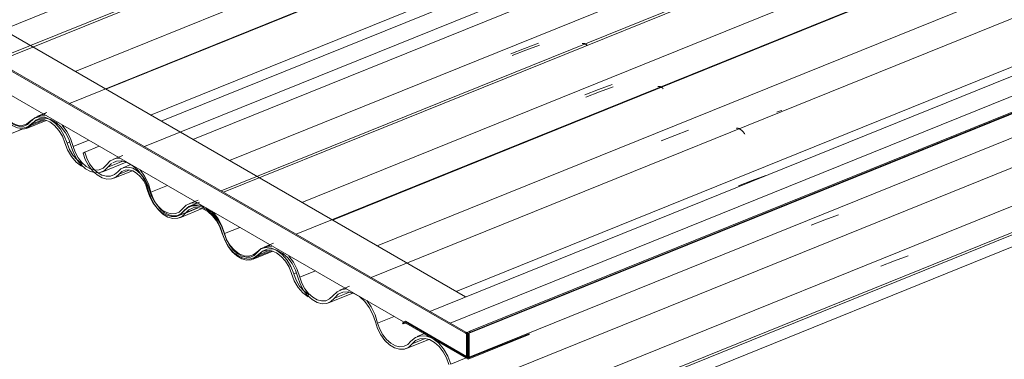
# Model space of a CAD drawing. Header units: metres. Extents: x -16.8 to 29.9, y -11.9 to 37.1.
# Tile 174 of 202: x -12 to -10.3, y 25.1 to 25.7. Entities that reach past the tile are written whole.
import ezdxf

# ---------------------------------------------------------------- set-up
doc = ezdxf.new("R2010")
doc.units = ezdxf.units.M
for name, color, linetype, lineweight in [('A-GLAZ-CWMG', 7, 'Continuous', 5), ('A-ROOF', 7, 'Continuous', 5), ('A-ROOF-OTLN', 7, 'Continuous', 5)]:
    doc.layers.add(name, color=color, linetype=linetype, lineweight=lineweight)

# ---------------------------------------------------------------- blocks, each defined once
blk = doc.blocks.new('FP_57-EXPLODE')
at = {"layer": 'A-GLAZ-CWMG'}
blk.add_line((-11.4286, 25.1985), (-11.3865, 25.2155), dxfattribs=at)
blk = doc.blocks.new('FP_58-EXPLODE')
at = {"layer": 'A-GLAZ-CWMG'}
blk.add_line((-11.2943, 25.1198), (-11.2556, 25.1354), dxfattribs=at)
blk = doc.blocks.new('FP_60-EXPLODE')
at = {"layer": 'A-GLAZ-CWMG', "color": 9, "true_color": 0xc0c0c0}
for p, q in [((-10.4521, 25.271), (-10.4284, 25.2799)), ((-10.4758, 25.2621), (-10.4521, 25.271))]:
    blk.add_line(p, q, dxfattribs=at)
blk = doc.blocks.new('FP_61-EXPLODE')
at = {"layer": 'A-GLAZ-CWMG'}
blk.add_line((-8.4991, 26.1389), (-11.1523, 25.0666), dxfattribs=at)
blk = doc.blocks.new('FP_62-EXPLODE')
at = {"layer": 'A-GLAZ-CWMG', "color": 9, "true_color": 0xc0c0c0}
for p, q in [((-10.5723, 25.3418), (-10.5486, 25.3507)), ((-10.596, 25.3329), (-10.5723, 25.3418))]:
    blk.add_line(p, q, dxfattribs=at)
blk = doc.blocks.new('FP_63-EXPLODE')
at = {"layer": 'A-GLAZ-CWMG'}
for p, q in [((-8.6224, 26.2127), (-11.2186, 25.1635)), ((-11.26, 25.1468), (-11.2759, 25.1403))]:
    blk.add_line(p, q, dxfattribs=at)
blk = doc.blocks.new('FP_64-EXPLODE')
at = {"layer": 'A-GLAZ-CWMG', "color": 9, "true_color": 0xc0c0c0}
for p, q in [((-10.6976, 25.4096), (-10.6739, 25.4185)), ((-10.7213, 25.4007), (-10.6976, 25.4096))]:
    blk.add_line(p, q, dxfattribs=at)
blk = doc.blocks.new('FP_65-EXPLODE')
at = {"layer": 'A-GLAZ-CWMG'}
for p, q in [((-7.5774, 26.7691), (-11.3551, 25.2423)), ((-11.3923, 25.2273), (-11.4088, 25.2206))]:
    blk.add_line(p, q, dxfattribs=at)
at = {"layer": 'A-GLAZ-CWMG', "color": 9, "true_color": 0xc0c0c0}
for p, q in [((-10.6529, 25.5285), (-10.655, 25.5278)), ((-10.6508, 25.5293), (-10.6529, 25.5285)), ((-10.6486, 25.5299), (-10.6508, 25.5293)), ((-10.6465, 25.5305), (-10.6486, 25.5299)), ((-10.7246, 25.4996), (-10.7239, 25.4998)), ((-10.7239, 25.4998), (-10.7233, 25.4998)), ((-10.7233, 25.4998), (-10.7225, 25.4998)), ((-10.7225, 25.4998), (-10.7218, 25.4997)), ((-10.7218, 25.4997), (-10.7211, 25.4995)), ((-10.7211, 25.4995), (-10.7203, 25.4992)), ((-10.7203, 25.4992), (-10.7195, 25.4989)), ((-10.7195, 25.4989), (-10.7187, 25.4984)), ((-10.7187, 25.4984), (-10.7179, 25.4979)), ((-10.7179, 25.4979), (-10.717, 25.4973)), ((-10.717, 25.4973), (-10.7162, 25.4966)), ((-10.7162, 25.4966), (-10.7154, 25.4958)), ((-10.7154, 25.4958), (-10.7145, 25.4949)), ((-10.7145, 25.4949), (-10.7136, 25.494)), ((-10.7136, 25.494), (-10.7128, 25.4929)), ((-10.7128, 25.4929), (-10.7119, 25.4918)), ((-10.7119, 25.4918), (-10.7111, 25.4906)), ((-10.7111, 25.4906), (-10.7102, 25.4894))]:
    blk.add_line(p, q, dxfattribs=at)
blk = doc.blocks.new('FP_66-EXPLODE')
at = {"layer": 'A-GLAZ-CWMG', "color": 9, "true_color": 0xc0c0c0}
for p, q in [((-10.8548, 25.4784), (-10.8311, 25.4874)), ((-10.8311, 25.4874), (-10.8074, 25.4963))]:
    blk.add_line(p, q, dxfattribs=at)
blk = doc.blocks.new('FP_67-EXPLODE')
at = {"layer": 'A-GLAZ-CWMG'}
for p, q in [((-5.1511, 27.8767), (-11.4846, 25.3171)), ((-11.5236, 25.3013), (-11.5398, 25.2948))]:
    blk.add_line(p, q, dxfattribs=at)
at = {"layer": 'A-GLAZ-CWMG', "color": 9, "true_color": 0xc0c0c0}
for p, q in [((-10.8603, 25.5719), (-10.8597, 25.572)), ((-10.8597, 25.572), (-10.8591, 25.5721)), ((-10.8591, 25.5721), (-10.8585, 25.5721)), ((-10.8585, 25.5721), (-10.8578, 25.572)), ((-10.8578, 25.572), (-10.8571, 25.5718)), ((-10.8571, 25.5718), (-10.8564, 25.5716)), ((-10.8564, 25.5716), (-10.8557, 25.5713)), ((-10.8557, 25.5713), (-10.8549, 25.5709)), ((-10.8549, 25.5709), (-10.8542, 25.5704)), ((-10.8542, 25.5704), (-10.8534, 25.5699)), ((-10.8534, 25.5699), (-10.8526, 25.5693)), ((-10.8526, 25.5693), (-10.8518, 25.5686)), ((-10.8518, 25.5686), (-10.851, 25.5678))]:
    blk.add_line(p, q, dxfattribs=at)
blk = doc.blocks.new('FP_68-EXPLODE')
at = {"layer": 'A-GLAZ-CWMG', "color": 9, "true_color": 0xc0c0c0}
for p, q in [((-10.961, 25.5626), (-10.9373, 25.5715)), ((-10.9847, 25.5536), (-10.961, 25.5626))]:
    blk.add_line(p, q, dxfattribs=at)
blk = doc.blocks.new('FP_69-EXPLODE')
at = {"layer": 'A-GLAZ-CWMG'}
for p, q in [((-5.2806, 27.9513), (-11.6139, 25.3917)), ((-11.6532, 25.3759), (-11.6694, 25.3693))]:
    blk.add_line(p, q, dxfattribs=at)
at = {"layer": 'A-GLAZ-CWMG', "color": 9, "true_color": 0xc0c0c0}
for p, q in [((-10.9911, 25.6459), (-10.9905, 25.6461)), ((-10.9905, 25.6461), (-10.9899, 25.6462)), ((-10.9899, 25.6462), (-10.9892, 25.6463)), ((-10.9892, 25.6463), (-10.9886, 25.6462)), ((-10.9886, 25.6462), (-10.9878, 25.6461)), ((-10.9878, 25.6461), (-10.9871, 25.6459)), ((-10.9871, 25.6459), (-10.9864, 25.6456)), ((-10.9864, 25.6456), (-10.9856, 25.6452)), ((-10.9856, 25.6452), (-10.9848, 25.6447)), ((-10.9848, 25.6447), (-10.9841, 25.6442)), ((-10.9841, 25.6442), (-10.9833, 25.6436)), ((-10.9833, 25.6436), (-10.9825, 25.6429))]:
    blk.add_line(p, q, dxfattribs=at)
blk = doc.blocks.new('FP_70-EXPLODE')
at = {"layer": 'A-GLAZ-CWMG', "color": 9, "true_color": 0xc0c0c0}
for p, q in [((-11.114, 25.6285), (-11.0903, 25.6374)), ((-11.0903, 25.6374), (-11.0665, 25.6464))]:
    blk.add_line(p, q, dxfattribs=at)
blk = doc.blocks.new('FP_71-EXPLODE')
at = {"layer": 'A-GLAZ-CWMG'}
for p, q in [((-5.395, 28.0134), (-11.6625, 25.4804)), ((-11.7698, 25.4371), (-11.7837, 25.4314))]:
    blk.add_line(p, q, dxfattribs=at)
blk = doc.blocks.new('FP_73-EXPLODE')
at = {"layer": 'A-GLAZ-CWMG'}
blk.add_line((-11.7992, 25.4135), (-11.7668, 25.4266), dxfattribs=at)
blk = doc.blocks.new('FP_74-EXPLODE')
at = {"layer": 'A-GLAZ-CWMG'}
blk.add_line((-11.6878, 25.3489), (-11.6544, 25.3624), dxfattribs=at)
blk = doc.blocks.new('FP_75-EXPLODE')
at = {"layer": 'A-GLAZ-CWMG'}
blk.add_line((-11.5586, 25.2739), (-11.5248, 25.2876), dxfattribs=at)
blk = doc.blocks.new('Rectangular Mullion - Telha Fibrocimento - Ondulada-1908998-EXPLODE')
at = {"layer": 'A-GLAZ-CWMG', "true_color": 0xc0c0c0}
h = blk.add_hatch(dxfattribs=at)
h.set_pattern_fill('FP_14', color=9, style=0, pattern_type=2)
h.set_pattern_definition([(30, (-11.012, 9.484), (1.149291, 0.9953697), [0.05475, -0.94072, 0.05475, -0.94072, -5.309]), (30, (-11.012, 9.484), (1.149291, 0.9953697), [-1.991, 0.05475, -1.936, 0.05475, -0.94072, -2.323]), (30, (-11.012, 9.484), (1.149291, 0.9953697), [-4.977, 0.05475, -0.6089, 0.05475, -1.604]), (125.104, (-10.581, 9.898), (-0.823609, 0.5080535), [0.04123, -0.70835, 0.04123, -0.70835, -3.998]), (125.104, (-10.581, 9.898), (-0.823609, 0.5080535), [-1.499, 0.04123, -1.458, 0.04123, -0.70835, -1.749]), (125.104, (-10.581, 9.898), (-0.823609, 0.5080535), [-3.748, 0.04123, -0.45849, 0.04123, -1.208]), (248.794, (-10.437, 10.645), (-0.3260132, -1.5039096), [0.06554, -1.126, 0.06554, -1.126, -6.356]), (248.794, (-10.437, 10.645), (-0.3260132, -1.5039096), [-2.383, 0.06554, -2.318, 0.06554, -1.126, -2.781]), (248.794, (-10.437, 10.645), (-0.3260132, -1.5039096), [-5.958, 0.06554, -0.7289, 0.06554, -1.921])])
h.paths.add_polyline_path([(-11.0726, 24.9832), (-8.5474, 26.0037), (-8.5485, 26.0074), (-11.072, 24.9875)])
h.paths.add_polyline_path([(-8.5133, 26.0175), (-8.4215, 26.0546), (-8.4246, 26.0574), (-8.5169, 26.0202), (-8.514, 26.018)])
h.paths.add_polyline_path([(-5.1127, 27.3918), (-4.6839, 27.5651), (-4.6833, 27.5695), (-5.1145, 27.3952)])
at = {"layer": 'A-GLAZ-CWMG'}
for p, q in [((-5.4604, 28.0406), (-11.7172, 25.512)), ((-5.2192, 27.9001), (-11.4748, 25.372)), ((-7.573, 26.8211), (-11.3445, 25.2968)), ((-8.6629, 26.247), (-11.2085, 25.2183)), ((-8.5635, 26.0469), (-11.0976, 25.0228)), ((-8.5474, 26.0078), (-11.072, 24.9875)), ((-8.5474, 26.0037), (-11.0726, 24.9832)), ((-11.824, 25.4688), (-11.8491, 25.4586)), ((-11.8491, 25.4586), (-11.8521, 25.4569)), ((-11.7723, 25.4278), (-11.7896, 25.4208)), ((-11.5815, 25.3288), (-11.608, 25.3182)), ((-11.531, 25.2888), (-11.5486, 25.2817)), ((-11.4513, 25.2536), (-11.478, 25.2429)), ((-11.3926, 25.2172), (-11.4184, 25.2068)), ((-11.3153, 25.1751), (-11.3439, 25.1635)), ((-11.2616, 25.1369), (-11.2842, 25.1277)), ((-11.1913, 25.1035), (-11.2176, 25.0929))]:
    blk.add_line(p, q, dxfattribs=at)
for points in [[(-11.8521, 25.4569, 0), (-11.8482, 25.4457, 0), (-11.8426, 25.4353, 0), (-11.8356, 25.4263, 0), (-11.8277, 25.4192, 0), (-11.8193, 25.4144, 0), (-11.8108, 25.412, 0), (-11.8028, 25.4124, 0), (-11.7955, 25.4153, 0), (-11.7896, 25.4208, 0)], [(-11.8316, 25.4274, 0), (-11.8345, 25.4303, 0), (-11.8407, 25.4387, 0), (-11.8457, 25.4483, 0), (-11.8491, 25.4586, 0)], [(-11.7373, 25.393, 0), (-11.7407, 25.4029, 0), (-11.7456, 25.4121, 0), (-11.7518, 25.4201, 0), (-11.7587, 25.4264, 0), (-11.7662, 25.4307, 0), (-11.7736, 25.4327, 0), (-11.7808, 25.4324, 0), (-11.7871, 25.4297, 0), (-11.7923, 25.4247, 0)], [(-11.7923, 25.4247, 0), (-11.7978, 25.4198, 0), (-11.8045, 25.4171, 0), (-11.8119, 25.4169, 0), (-11.8196, 25.4191, 0), (-11.8273, 25.4237, 0), (-11.8316, 25.4273, 0)], [(-11.7896, 25.4208, 0), (-11.7849, 25.4252, 0), (-11.7793, 25.4276, 0), (-11.7729, 25.4279, 0), (-11.7663, 25.4261, 0), (-11.7597, 25.4223, 0), (-11.7535, 25.4167, 0), (-11.748, 25.4096, 0), (-11.7437, 25.4014, 0), (-11.7406, 25.3925, 0)], [(-11.7406, 25.3925, 0), (-11.7367, 25.3813, 0), (-11.7311, 25.3708, 0), (-11.7241, 25.3617, 0), (-11.7162, 25.3546, 0), (-11.7077, 25.3497, 0), (-11.6992, 25.3474, 0), (-11.6911, 25.3478, 0), (-11.6839, 25.3509, 0), (-11.6779, 25.3565, 0)], [(-11.6808, 25.3604, 0), (-11.6862, 25.3553, 0), (-11.6927, 25.3525, 0), (-11.7, 25.3522, 0), (-11.7077, 25.3543, 0), (-11.7153, 25.3587, 0), (-11.7225, 25.3652, 0), (-11.7287, 25.3733, 0), (-11.7338, 25.3828, 0), (-11.7373, 25.393, 0)], [(-11.6533, 25.3706, 0), (-11.6561, 25.371, 0), (-11.6655, 25.3705, 0), (-11.6739, 25.3669, 0), (-11.6808, 25.3604, 0)], [(-11.6779, 25.3565, 0), (-11.6716, 25.3625, 0), (-11.6639, 25.3658, 0), (-11.6553, 25.3662, 0), (-11.6462, 25.3637, 0), (-11.6372, 25.3585, 0), (-11.6287, 25.3508, 0), (-11.6214, 25.3411, 0), (-11.6154, 25.3299, 0), (-11.6113, 25.3179, 0)], [(-11.608, 25.3182, 0), (-11.6125, 25.3313, 0), (-11.6189, 25.3436, 0), (-11.627, 25.3542, 0), (-11.6297, 25.3569, 0)], [(-11.6113, 25.3179, 0), (-11.6074, 25.3066, 0), (-11.6019, 25.296, 0), (-11.5949, 25.2869, 0), (-11.5869, 25.2796, 0), (-11.5784, 25.2747, 0), (-11.5699, 25.2724, 0), (-11.5618, 25.2729, 0), (-11.5545, 25.2761, 0), (-11.5486, 25.2817, 0)], [(-11.5514, 25.2856, 0), (-11.5568, 25.2805, 0), (-11.5633, 25.2776, 0), (-11.5706, 25.2772, 0), (-11.5783, 25.2793, 0), (-11.586, 25.2837, 0), (-11.5931, 25.2902, 0), (-11.5994, 25.2984, 0), (-11.6045, 25.3079, 0), (-11.608, 25.3182, 0)], [(-11.5264, 25.2964, 0), (-11.536, 25.296, 0), (-11.5445, 25.2923, 0), (-11.5514, 25.2856, 0)], [(-11.5486, 25.2817, 0), (-11.5422, 25.2878, 0), (-11.5345, 25.2912, 0), (-11.5258, 25.2917, 0), (-11.5169, 25.2894, 0)], [(-11.5166, 25.2892, 0), (-11.5075, 25.2839, 0), (-11.499, 25.2762, 0), (-11.4915, 25.2664, 0), (-11.4855, 25.255, 0), (-11.4814, 25.2429, 0)], [(-11.478, 25.2429, 0), (-11.4824, 25.2562, 0), (-11.489, 25.2686, 0), (-11.4971, 25.2794, 0)], [(-11.4814, 25.2429, 0), (-11.4775, 25.2314, 0), (-11.4719, 25.2207, 0)], [(-11.4213, 25.2105, 0), (-11.4266, 25.2053, 0), (-11.4331, 25.2023, 0), (-11.4405, 25.2018, 0), (-11.4482, 25.2038, 0), (-11.4559, 25.2082, 0), (-11.4631, 25.2148, 0), (-11.4694, 25.223, 0), (-11.4745, 25.2326, 0), (-11.478, 25.2429, 0)], [(-11.4706, 25.2187, 0), (-11.4649, 25.2115, 0), (-11.4569, 25.2042, 0), (-11.4483, 25.1993, 0), (-11.4397, 25.197, 0), (-11.4315, 25.1976, 0), (-11.4243, 25.2009, 0), (-11.4184, 25.2068, 0)], [(-11.397, 25.2226, 0), (-11.4049, 25.2219, 0), (-11.4139, 25.2178, 0), (-11.4213, 25.2105, 0)], [(-11.4184, 25.2068, 0), (-11.4117, 25.2134, 0), (-11.4036, 25.2171, 0), (-11.3944, 25.2176, 0), (-11.3847, 25.215, 0), (-11.3751, 25.2094, 0), (-11.3661, 25.2012, 0), (-11.3582, 25.1907, 0), (-11.352, 25.1787, 0), (-11.3478, 25.1658, 0)], [(-11.3439, 25.1635, 0), (-11.3482, 25.178, 0), (-11.3548, 25.1915, 0), (-11.3626, 25.2026, 0)], [(-11.3478, 25.1658, 0), (-11.3441, 25.1541, 0), (-11.3386, 25.1432, 0), (-11.3316, 25.1336, 0), (-11.3235, 25.126, 0), (-11.3148, 25.1208, 0), (-11.306, 25.1184, 0), (-11.2977, 25.1187, 0), (-11.2902, 25.1219, 0), (-11.2842, 25.1277, 0)], [(-11.2863, 25.1326, 0), (-11.2915, 25.127, 0), (-11.298, 25.1237, 0), (-11.3053, 25.1229, 0), (-11.3132, 25.1247, 0), (-11.321, 25.1289, 0), (-11.3284, 25.1353, 0), (-11.3349, 25.1436, 0), (-11.3402, 25.1532, 0), (-11.3439, 25.1635, 0)], [(-11.25, 25.1376, 0), (-11.2595, 25.1413, 0), (-11.2696, 25.1419, 0), (-11.2787, 25.139, 0), (-11.2863, 25.1326, 0)], [(-11.2842, 25.1277, 0), (-11.2783, 25.1335, 0), (-11.271, 25.1367, 0), (-11.2629, 25.1372, 0), (-11.2544, 25.1351, 0), (-11.2459, 25.1303, 0), (-11.2378, 25.1232, 0), (-11.2307, 25.1142, 0), (-11.225, 25.1038, 0), (-11.2209, 25.0925, 0)], [(-11.2176, 25.0929, 0), (-11.2227, 25.1066, 0), (-11.23, 25.1191, 0), (-11.2389, 25.1294, 0), (-11.248, 25.1364, 0)]]:
    blk.add_polyline3d(points, dxfattribs=at)
for name in ['FP_71-EXPLODE', 'FP_69-EXPLODE', 'FP_67-EXPLODE', 'FP_65-EXPLODE', 'FP_63-EXPLODE', 'FP_70-EXPLODE', 'FP_61-EXPLODE', 'FP_68-EXPLODE', 'FP_66-EXPLODE', 'FP_64-EXPLODE', 'FP_62-EXPLODE', 'FP_60-EXPLODE', 'FP_73-EXPLODE', 'FP_74-EXPLODE', 'FP_75-EXPLODE', 'FP_57-EXPLODE', 'FP_58-EXPLODE']:
    blk.add_blockref(name, (0, 0), dxfattribs=at)
blk = doc.blocks.new('Rectangular Mullion - Telha Fibrocimento - Ondulada-1910060-EXPLODE')
blk.add_blockref('Rectangular Mullion - Telha Fibrocimento - Ondulada-1908998-EXPLODE', (0, 0))
blk = doc.blocks.new('FP_77-EXPLODE')
at = {"layer": 'A-GLAZ-CWMG'}
blk.add_line((-11.8197, 25.4243), (-11.7776, 25.4413), dxfattribs=at)
blk = doc.blocks.new('FP_78-EXPLODE')
at = {"layer": 'A-GLAZ-CWMG'}
blk.add_line((-11.6853, 25.3455), (-11.6467, 25.3612), dxfattribs=at)
blk = doc.blocks.new('FP_79-EXPLODE')
at = {"layer": 'A-GLAZ-CWMG'}
blk.add_line((-11.5583, 25.2758), (-11.5269, 25.2884), dxfattribs=at)
blk = doc.blocks.new('FP_81-EXPLODE')
at = {"layer": 'A-GLAZ-CWMG'}
for p, q in [((-5.1546, 27.8744), (-11.4219, 25.3415)), ((-11.5299, 25.2978), (-11.5433, 25.2924))]:
    blk.add_line(p, q, dxfattribs=at)
blk = doc.blocks.new('FP_82-EXPLODE')
at = {"layer": 'A-GLAZ-CWMG', "color": 9, "true_color": 0xc0c0c0}
for p, q in [((-10.9866, 25.5576), (-10.9628, 25.5665)), ((-10.9628, 25.5665), (-10.9391, 25.5754))]:
    blk.add_line(p, q, dxfattribs=at)
blk = doc.blocks.new('FP_83-EXPLODE')
at = {"layer": 'A-GLAZ-CWMG'}
for p, q in [((-5.2782, 27.9481), (-11.6096, 25.3893)), ((-11.651, 25.3725), (-11.6669, 25.3661))]:
    blk.add_line(p, q, dxfattribs=at)
blk = doc.blocks.new('FP_84-EXPLODE')
at = {"layer": 'A-GLAZ-CWMG', "color": 9, "true_color": 0xc0c0c0}
for p, q in [((-11.1119, 25.6254), (-11.0881, 25.6344)), ((-11.0881, 25.6344), (-11.0644, 25.6433))]:
    blk.add_line(p, q, dxfattribs=at)
blk = doc.blocks.new('FP_85-EXPLODE')
at = {"layer": 'A-GLAZ-CWMG'}
for p, q in [((-5.4111, 28.0284), (-11.7461, 25.4681)), ((-11.7834, 25.453), (-11.7998, 25.4464))]:
    blk.add_line(p, q, dxfattribs=at)
blk = doc.blocks.new('FP_87-EXPLODE')
at = {"layer": 'A-GLAZ-CWMG'}
for p, q in [((-5.5421, 28.1025), (-11.8756, 25.5428)), ((-11.9146, 25.5271), (-11.9308, 25.5205))]:
    blk.add_line(p, q, dxfattribs=at)
blk = doc.blocks.new('FP_89-EXPLODE')
at = {"layer": 'A-GLAZ-CWMG'}
blk.add_line((-5.6717, 28.177), (-12.0049, 25.6175), dxfattribs=at)
blk = doc.blocks.new('FP_95-EXPLODE')
at = {"layer": 'A-GLAZ-CWMG'}
blk.add_line((-11.9496, 25.4997), (-11.9158, 25.5133), dxfattribs=at)
blk = doc.blocks.new('Rectangular Mullion - Telha Fibrocimento - Ondulada-V76-EXPLODE')
at = {"layer": 'A-GLAZ-CWMG'}
for p, q in [((-5.6103, 28.1259), (-11.8658, 25.5978)), ((-5.4803, 28.0506), (-11.7355, 25.5226)), ((-5.3462, 27.9713), (-11.5995, 25.444)), ((-11.9221, 25.5146), (-11.9396, 25.5075)), ((-11.8423, 25.4794), (-11.869, 25.4686)), ((-11.7837, 25.4429), (-11.8094, 25.4325)), ((-11.8094, 25.4325), (-11.8028, 25.4391)), ((-11.7063, 25.4009), (-11.7349, 25.3893)), ((-11.6533, 25.3624), (-11.6752, 25.3535)), ((-11.484, 25.2504), (-11.4886, 25.2486)), ((-11.4636, 25.2089), (-11.4631, 25.2133))]:
    blk.add_line(p, q, dxfattribs=at)
for points in [[(-11.9425, 25.5114, 0), (-11.9478, 25.5063, 0), (-11.9543, 25.5034, 0), (-11.9616, 25.503, 0), (-11.9693, 25.505, 0), (-11.977, 25.5094, 0), (-11.9842, 25.516, 0), (-11.9905, 25.5242, 0), (-11.9955, 25.5337, 0), (-11.999, 25.5439, 0)], [(-11.9174, 25.5222, 0), (-11.927, 25.5217, 0), (-11.9355, 25.5181, 0), (-11.9425, 25.5114, 0)], [(-11.9396, 25.5075, 0), (-11.9333, 25.5136, 0), (-11.9255, 25.517, 0), (-11.9168, 25.5174, 0), (-11.908, 25.5151, 0)], [(-11.9076, 25.515, 0), (-11.8985, 25.5097, 0), (-11.89, 25.5019, 0), (-11.8825, 25.4921, 0), (-11.8766, 25.4808, 0), (-11.8724, 25.4686, 0)], [(-11.9609, 25.4982, 0), (-11.9528, 25.4987, 0), (-11.9456, 25.5018, 0), (-11.9396, 25.5075, 0)], [(-11.869, 25.4686, 0), (-11.8735, 25.482, 0), (-11.88, 25.4944, 0), (-11.8881, 25.5051, 0)], [(-11.8724, 25.4686, 0), (-11.8686, 25.4572, 0), (-11.863, 25.4465, 0)], [(-11.8315, 25.4276, 0), (-11.8392, 25.4296, 0), (-11.8469, 25.434, 0), (-11.8541, 25.4405, 0), (-11.8604, 25.4488, 0), (-11.8655, 25.4583, 0), (-11.869, 25.4686, 0)], [(-11.788, 25.4483, 0), (-11.7959, 25.4476, 0), (-11.805, 25.4436, 0), (-11.8123, 25.4363, 0)], [(-11.8616, 25.4444, 0), (-11.8559, 25.4373, 0), (-11.8479, 25.43, 0), (-11.8393, 25.4251, 0), (-11.8307, 25.4228, 0), (-11.8225, 25.4233, 0), (-11.8153, 25.4267, 0), (-11.8094, 25.4325, 0)], [(-11.8123, 25.4363, 0), (-11.8176, 25.431, 0), (-11.8241, 25.4281, 0), (-11.8315, 25.4276, 0)], [(-11.8007, 25.4404, 0), (-11.7946, 25.4428, 0), (-11.7854, 25.4434, 0), (-11.7757, 25.4408, 0), (-11.7661, 25.4352, 0), (-11.7571, 25.4269, 0), (-11.7493, 25.4165, 0), (-11.7431, 25.4044, 0), (-11.7389, 25.3915, 0)], [(-11.7349, 25.3893, 0), (-11.7392, 25.4037, 0), (-11.7458, 25.4173, 0), (-11.7537, 25.4283, 0)], [(-11.7389, 25.3915, 0), (-11.7351, 25.3798, 0), (-11.7296, 25.3689, 0), (-11.7226, 25.3594, 0), (-11.7145, 25.3518, 0), (-11.7058, 25.3466, 0), (-11.697, 25.3441, 0), (-11.6887, 25.3445, 0), (-11.6813, 25.3477, 0), (-11.6752, 25.3535, 0)], [(-11.6773, 25.3583, 0), (-11.6825, 25.3527, 0), (-11.689, 25.3495, 0), (-11.6964, 25.3487, 0), (-11.7042, 25.3505, 0), (-11.712, 25.3547, 0), (-11.7194, 25.3611, 0), (-11.726, 25.3693, 0), (-11.7312, 25.3789, 0), (-11.7349, 25.3893, 0)], [(-11.641, 25.3633, 0), (-11.6505, 25.367, 0), (-11.6606, 25.3677, 0), (-11.6698, 25.3647, 0), (-11.6773, 25.3583, 0)], [(-11.6752, 25.3535, 0), (-11.6693, 25.3592, 0), (-11.6621, 25.3625, 0), (-11.654, 25.363, 0), (-11.6454, 25.3608, 0), (-11.6369, 25.3561, 0), (-11.6289, 25.349, 0), (-11.6218, 25.34, 0), (-11.616, 25.3296, 0), (-11.6119, 25.3183, 0)], [(-11.6086, 25.3187, 0), (-11.6137, 25.3324, 0), (-11.621, 25.3448, 0), (-11.63, 25.3552, 0), (-11.6391, 25.3622, 0)], [(-11.6119, 25.3183, 0), (-11.6071, 25.306, 0), (-11.6005, 25.2949, 0), (-11.5924, 25.2857, 0), (-11.5833, 25.2789, 0), (-11.5739, 25.275, 0), (-11.5648, 25.2742, 0), (-11.5565, 25.2766, 0), (-11.5495, 25.282, 0)], [(-11.5522, 25.2861, 0), (-11.5585, 25.2812, 0), (-11.566, 25.279, 0), (-11.5742, 25.2797, 0), (-11.5827, 25.2832, 0), (-11.5909, 25.2893, 0), (-11.5982, 25.2976, 0), (-11.6043, 25.3076, 0), (-11.6086, 25.3187, 0)], [(-11.4886, 25.2486, 0), (-11.4934, 25.2611, 0), (-11.5001, 25.2725, 0), (-11.5084, 25.282, 0), (-11.5176, 25.289, 0), (-11.5272, 25.2931, 0), (-11.5365, 25.294, 0), (-11.5451, 25.2916, 0), (-11.5522, 25.2861, 0)], [(-11.5495, 25.282, 0), (-11.5431, 25.287, 0), (-11.5355, 25.2892, 0), (-11.5271, 25.2885, 0), (-11.5185, 25.285, 0), (-11.5103, 25.2788, 0), (-11.5028, 25.2704, 0), (-11.4967, 25.2603, 0), (-11.4922, 25.2491, 0)], [(-11.4922, 25.2491, 0), (-11.4876, 25.2366, 0), (-11.4809, 25.2253, 0), (-11.4728, 25.2158, 0), (-11.4636, 25.2089, 0)], [(-11.4631, 25.2133, 0), (-11.4712, 25.2193, 0), (-11.4784, 25.2276, 0), (-11.4844, 25.2376, 0), (-11.4886, 25.2486, 0)]]:
    blk.add_polyline3d(points, dxfattribs=at)
for name in ['FP_89-EXPLODE', 'FP_87-EXPLODE', 'FP_85-EXPLODE', 'FP_83-EXPLODE', 'FP_81-EXPLODE', 'FP_84-EXPLODE', 'FP_82-EXPLODE', 'FP_95-EXPLODE', 'FP_77-EXPLODE', 'FP_78-EXPLODE', 'FP_79-EXPLODE']:
    blk.add_blockref(name, (0, 0), dxfattribs=at)
blk = doc.blocks.new('Rectangular Mullion - Telha Fibrocimento - Ondulada-1910061-EXPLODE')
blk.add_blockref('Rectangular Mullion - Telha Fibrocimento - Ondulada-V76-EXPLODE', (0, 0))
blk = doc.blocks.new('FP_99-EXPLODE')
at = {"layer": 'A-GLAZ-CWMG'}
blk.add_line((-11.9493, 25.5015), (-11.918, 25.5142), dxfattribs=at)
blk = doc.blocks.new('FP_101-EXPLODE')
at = {"layer": 'A-GLAZ-CWMG'}
for p, q in [((-5.5456, 28.1001), (-11.8129, 25.5672)), ((-11.9166, 25.5253), (-11.9343, 25.5181))]:
    blk.add_line(p, q, dxfattribs=at)
blk = doc.blocks.new('FP_103-EXPLODE')
at = {"layer": 'A-GLAZ-CWMG'}
blk.add_line((-5.6693, 28.1738), (-12.0007, 25.615), dxfattribs=at)
blk = doc.blocks.new('Rectangular Mullion - Telha Fibrocimento - Ondulada-V96-EXPLODE')
at = {"layer": 'A-GLAZ-CWMG', "true_color": 0xc0c0c0}
h = blk.add_hatch(dxfattribs=at)
h.set_pattern_fill('FP_15', color=9, style=0, pattern_type=2)
h.set_pattern_definition([(338.856, (-9.452, 6.587), (1.4136126, -0.173424), [0.05139, -0.88305, 0.05139, -0.88305, -4.984]), (338.856, (-9.452, 6.587), (1.4136126, -0.173424), [-1.869, 0.05139, -1.817, 0.05139, -0.88305, -2.18]), (338.856, (-9.452, 6.587), (1.4136126, -0.173424), [-4.672, 0.05139, -0.57157, 0.05139, -1.506]), (110.947, (-9.016, 6.606), (-0.8280696, 1.4165813), [0.06704, -1.152, 0.06704, -1.152, -6.501]), (110.947, (-9.016, 6.606), (-0.8280696, 1.4165813), [-2.438, 0.06704, -2.371, 0.06704, -1.152, -2.844]), (110.947, (-9.016, 6.606), (-0.8280696, 1.4165813), [-6.095, 0.06704, -0.74558, 0.06704, -1.965]), (241.462, (-8.871, 7.296), (-0.2059615, -1.125331), [0.05017, -0.86197, 0.05017, -0.86197, -4.865]), (241.462, (-8.871, 7.296), (-0.2059615, -1.125331), [-1.824, 0.05017, -1.774, 0.05017, -0.86197, -2.128]), (241.462, (-8.871, 7.296), (-0.2059615, -1.125331), [-4.561, 0.05017, -0.55792, 0.05017, -1.47])])
h.paths.add_polyline_path([(-11.8546, 25.4347), (-11.8561, 25.4405), (-11.8695, 25.4534), (-11.88, 25.4752), (-11.8913, 25.4985), (-11.9076, 25.5141), (-11.9171, 25.5184), (-11.9255, 25.5196), (-11.9271, 25.5174), (-11.9293, 25.5174), (-11.9296, 25.5152), (-11.9255, 25.5149), (-11.9141, 25.5126), (-11.9024, 25.5054), (-11.8938, 25.4962), (-11.883, 25.4743), (-11.872, 25.451), (-11.8604, 25.439)])
h.paths.add_polyline_path([(-11.9953, 25.5334), (-12.0053, 25.5591), (-12.0108, 25.5685), (-12.0128, 25.5674), (-12.0321, 25.5889), (-12.0471, 25.5932), (-12.0549, 25.5916), (-12.0671, 25.5841), (-12.0801, 25.5744), (-12.0875, 25.5737), (-12.0881, 25.5746), (-12.1023, 25.58), (-12.1105, 25.5868), (-12.1136, 25.5906), (-12.1151, 25.5875), (-12.1044, 25.5769), (-12.0887, 25.57), (-12.0821, 25.5701), (-12.076, 25.5719), (-12.0676, 25.578), (-12.0603, 25.585), (-12.0468, 25.5886), (-12.0382, 25.587), (-12.0287, 25.5823), (-12.0199, 25.5748), (-12.0071, 25.5553), (-11.9973, 25.5329), (-11.9953, 25.5334)])
h.paths.add_polyline_path([(-11.9558, 25.5), (-11.9436, 25.5054), (-11.941, 25.5094), (-11.9419, 25.512), (-11.9495, 25.5069), (-11.9616, 25.5051), (-11.9693, 25.5071), (-11.9811, 25.5144), (-11.9893, 25.5234), (-11.9955, 25.5333), (-11.9975, 25.5307), (-11.9834, 25.5114), (-11.9675, 25.5018), (-11.9651, 25.503), (-11.965, 25.5039), (-11.9616, 25.503), (-11.9609, 25.5004), (-11.957, 25.5001)])
h.paths.add_polyline_path([(-12.0066, 25.5559), (-12.01, 25.5631), (-12.0056, 25.5571)])
h.paths.add_polyline_path([(-12.1178, 25.5965), (-12.126, 25.6151), (-12.1365, 25.6422), (-12.1448, 25.654), (-12.1822, 25.6736), (-12.1869, 25.6734), (-12.2005, 25.6649), (-12.2136, 25.6546), (-12.2217, 25.6534), (-12.2217, 25.6526), (-12.2152, 25.649), (-12.2107, 25.6504), (-12.2026, 25.6561), (-12.1926, 25.6654), (-12.1845, 25.6687), (-12.1695, 25.6673), (-12.1598, 25.6625), (-12.1498, 25.6542), (-12.1406, 25.6426), (-12.1318, 25.6286), (-12.1197, 25.5991)])
h.paths.add_polyline_path([(-12.2231, 25.6489), (-12.254, 25.6793), (-12.2605, 25.6958), (-12.271, 25.7201), (-12.2825, 25.7335), (-12.3102, 25.7479), (-12.3226, 25.7455), (-12.3307, 25.7399), (-12.3326, 25.7359), (-12.3322, 25.733), (-12.3445, 25.7264), (-12.3523, 25.7262), (-12.3527, 25.7287), (-12.356, 25.7273), (-12.3563, 25.7266), (-12.3718, 25.7352), (-12.3815, 25.7452), (-12.3648, 25.7287), (-12.3519, 25.724), (-12.3385, 25.7267), (-12.3328, 25.7312), (-12.3243, 25.7424), (-12.3181, 25.7431), (-12.3174, 25.7454), (-12.3024, 25.7417), (-12.2932, 25.7375), (-12.2829, 25.7294), (-12.2736, 25.7179), (-12.2634, 25.6944), (-12.2532, 25.6713), (-12.2383, 25.6554), (-12.2251, 25.6494)])
h.paths.add_polyline_path([(-12.2221, 25.6506), (-12.2225, 25.6534), (-12.2255, 25.6517), (-12.2225, 25.6508)])
h.paths.add_polyline_path([(-12.3958, 25.7839), (-12.3988, 25.7839), (-12.3966, 25.7829)])
h.paths.add_polyline_path([(-12.3868, 25.7604), (-12.401, 25.7951), (-12.4118, 25.8082), (-12.4192, 25.81), (-12.4119, 25.8062), (-12.4084, 25.7992), (-12.4031, 25.796), (-12.4031, 25.7923), (-12.3943, 25.7798), (-12.3895, 25.7671)])
h.paths.add_polyline_path([(-12.6177, 25.8779), (-12.6165, 25.8799), (-12.6165, 25.8819), (-12.6279, 25.9003), (-12.6317, 25.9099), (-12.6336, 25.9067), (-12.6246, 25.8869), (-12.6186, 25.8791)])
h.paths.add_polyline_path([(-12.4786, 25.7991), (-12.467, 25.802), (-12.462, 25.8062), (-12.4476, 25.8166), (-12.4375, 25.8189), (-12.4269, 25.8163), (-12.446, 25.8221), (-12.4537, 25.8194), (-12.46, 25.8146), (-12.4732, 25.8048), (-12.4812, 25.8038), (-12.4863, 25.8049), (-12.4974, 25.8102), (-12.5108, 25.8249), (-12.5193, 25.8445), (-12.5257, 25.8571), (-12.5374, 25.8749), (-12.5482, 25.8822), (-12.5628, 25.8839), (-12.5724, 25.8782), (-12.5848, 25.8693), (-12.5929, 25.8684), (-12.5947, 25.8686), (-12.6094, 25.8752), (-12.6135, 25.8765), (-12.6135, 25.8741), (-12.6014, 25.8659), (-12.5865, 25.8638), (-12.5822, 25.865), (-12.5735, 25.8706), (-12.5609, 25.8792), (-12.5482, 25.8776), (-12.5353, 25.868), (-12.5251, 25.8512), (-12.5131, 25.8223), (-12.5062, 25.8132), (-12.5044, 25.8163), (-12.4934, 25.8058), (-12.4784, 25.8002)])
at = {"layer": 'A-GLAZ-CWMG'}
for p, q in [((-5.7373, 28.197), (-11.9906, 25.6698)), ((-11.875, 25.4762), (-11.8796, 25.4743)), ((-11.8546, 25.4347), (-11.8541, 25.439))]:
    blk.add_line(p, q, dxfattribs=at)
for points in [[(-12.003, 25.544, 0), (-11.9982, 25.5318, 0), (-11.9915, 25.5207, 0), (-11.9834, 25.5114, 0), (-11.9744, 25.5047, 0), (-11.965, 25.5007, 0), (-11.9558, 25.5, 0), (-11.9475, 25.5024, 0), (-11.9405, 25.5078, 0)], [(-11.9432, 25.5118, 0), (-11.9495, 25.5069, 0), (-11.957, 25.5047, 0), (-11.9653, 25.5054, 0), (-11.9738, 25.5089, 0), (-11.9819, 25.515, 0), (-11.9893, 25.5234, 0), (-11.9953, 25.5334, 0), (-11.9997, 25.5444, 0)], [(-11.8796, 25.4743, 0), (-11.8844, 25.4869, 0), (-11.8912, 25.4983, 0), (-11.8994, 25.5078, 0), (-11.9086, 25.5148, 0), (-11.9182, 25.5189, 0), (-11.9276, 25.5198, 0), (-11.9361, 25.5174, 0), (-11.9432, 25.5118, 0)], [(-11.9405, 25.5078, 0), (-11.9342, 25.5128, 0), (-11.9265, 25.515, 0), (-11.9182, 25.5143, 0), (-11.9096, 25.5107, 0), (-11.9013, 25.5046, 0), (-11.8938, 25.4962, 0), (-11.8877, 25.4861, 0), (-11.8832, 25.4749, 0)], [(-11.8832, 25.4749, 0), (-11.8786, 25.4624, 0), (-11.872, 25.451, 0), (-11.8638, 25.4416, 0), (-11.8546, 25.4347, 0)], [(-11.8541, 25.439, 0), (-11.8622, 25.4451, 0), (-11.8695, 25.4534, 0), (-11.8754, 25.4633, 0), (-11.8796, 25.4743, 0)]]:
    blk.add_polyline3d(points, dxfattribs=at)
for name in ['FP_103-EXPLODE', 'FP_101-EXPLODE', 'FP_99-EXPLODE']:
    blk.add_blockref(name, (0, 0), dxfattribs=at)
blk = doc.blocks.new('Rectangular Mullion - Telha Fibrocimento - Ondulada-1910062-EXPLODE')
blk.add_blockref('Rectangular Mullion - Telha Fibrocimento - Ondulada-V96-EXPLODE', (0, 0))
blk = doc.blocks.new('LONGARINA_STEEL_FRAME - LONGARINA_STEEL_FRAME-1917798-EXPLODE')
at = {"layer": 'A-ROOF'}
for p, q in [((-8.9708, 25.8118), (-11.1733, 24.9216)), ((-11.9571, 25.4984), (-12.0837, 25.4472))]:
    blk.add_line(p, q, dxfattribs=at)
blk = doc.blocks.new('LONGARINA_STEEL_FRAME - LONGARINA_STEEL_FRAME-1917800-EXPLODE')
blk.add_blockref('LONGARINA_STEEL_FRAME - LONGARINA_STEEL_FRAME-1917798-EXPLODE', (0, 0))
blk = doc.blocks.new('Borda - ___-1956503-EXPLODE')
at = {"layer": 'A-ROOF-OTLN'}
for p, q in [((-11.1925, 25.1461), (-13.038, 26.2116)), ((-11.1915, 25.1478), (-13.037, 26.2134)), ((-11.1875, 25.1013), (-13.033, 26.1668)), ((-11.1921, 25.2088), (-12.8184, 26.1478)), ((-11.1915, 25.1478), (-11.1925, 25.1461)), ((-11.1925, 25.1461), (-11.1875, 25.1432)), ((-11.1925, 25.1461), (-11.1889, 25.144)), ((-11.186, 25.1447), (-11.1915, 25.1478)), ((-11.1876, 25.1456), (-11.1915, 25.1478)), ((-11.1875, 25.1013), (-11.0826, 25.1437)), ((-11.1875, 25.1432), (-11.1875, 25.1013)), ((-11.0824, 25.1454), (-11.186, 25.1035)), ((-11.186, 25.1035), (-11.186, 25.1447)), ((-11.0826, 25.1437), (-11.0824, 25.1454))]:
    blk.add_line(p, q, dxfattribs=at)
blk = doc.blocks.new('Borda - ___-1956505-EXPLODE')
at = {"layer": 'A-ROOF-OTLN'}
for p, q in [((-8.6579, 26.233), (-11.2538, 25.1839)), ((-11.1889, 25.1451), (-8.5519, 26.2108)), ((-8.5473, 26.2157), (-11.1849, 25.1498)), ((-8.5463, 26.214), (-11.1839, 25.148)), ((-8.5513, 26.1697), (-11.1861, 25.1049)), ((-11.2957, 25.1669), (-11.3009, 25.1638)), ((-11.2979, 25.1651), (-11.3009, 25.1638)), ((-11.3009, 25.1638), (-11.2999, 25.1621)), ((-11.2999, 25.1621), (-11.2949, 25.165)), ((-11.2957, 25.1638), (-11.2999, 25.1621)), ((-11.1903, 25.1062), (-11.2955, 25.167)), ((-11.2949, 25.165), (-11.1889, 25.1038)), ((-11.1849, 25.1498), (-11.1903, 25.1466)), ((-11.1844, 25.1489), (-11.1903, 25.1466)), ((-11.1903, 25.1466), (-11.1903, 25.1062)), ((-11.1889, 25.1451), (-11.1839, 25.148)), ((-11.1889, 25.1038), (-11.1889, 25.1451)), ((-11.1839, 25.148), (-11.1849, 25.1498))]:
    blk.add_line(p, q, dxfattribs=at)

msp = doc.modelspace()

# ---------------------------------------------------------------- block references
at = {"layer": 'A-GLAZ-CWMG'}
for name in ['Rectangular Mullion - Telha Fibrocimento - Ondulada-1910062-EXPLODE', 'Rectangular Mullion - Telha Fibrocimento - Ondulada-1910061-EXPLODE', 'Rectangular Mullion - Telha Fibrocimento - Ondulada-1910060-EXPLODE']:
    msp.add_blockref(name, (0, 0), dxfattribs=at)
at = {"layer": 'A-ROOF'}
msp.add_blockref('LONGARINA_STEEL_FRAME - LONGARINA_STEEL_FRAME-1917800-EXPLODE', (0, 0), dxfattribs=at)
at = {"layer": 'A-ROOF-OTLN'}
for name in ['Borda - ___-1956505-EXPLODE', 'Borda - ___-1956503-EXPLODE']:
    msp.add_blockref(name, (0, 0), dxfattribs=at)

doc.saveas('drawing.dxf')
